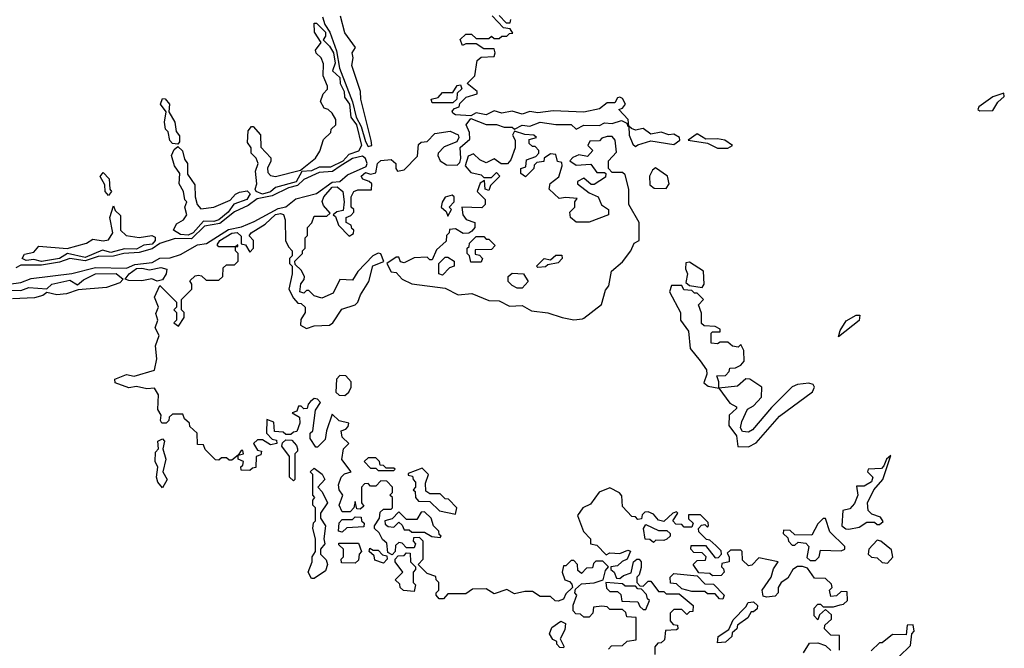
# Model space of a CAD drawing. Extents: x 2769579 to 2883812, y 684207 to 828660.
# Tile 166 of 256: x 2843630 to 2847460, y 738969 to 741414. Entities that reach past the tile are written whole.
import ezdxf

# ---------------------------------------------------------------- set-up
doc = ezdxf.new("R2010")
doc.units = 0

msp = doc.modelspace()

# ---------------------------------------------------------------- linework, layer by layer
at = {"layer": '0CON02XD'}
for points in [[(2844662.5, 740635), (2844663.8, 740555), (2844675, 740530), (2844690, 740515), (2844690, 740495), (2844680, 740485), (2844680, 740465), (2844690, 740455), (2844690, 740425), (2844677.5, 740365), (2844695, 740330), (2844711.7, 740311.7), (2844725, 740310), (2844740, 740295), (2844740, 740275), (2844723, 740247), (2844722.5, 740225), (2844745, 740212.5), (2844775, 740222.5), (2844835, 740226), (2844847.5, 740235), (2844882.6, 740287.4), (2844935.4, 740304.6), (2844945.8, 740315), (2844956, 740344), (2844987.5, 740395), (2845003.9, 740456.1), (2845047, 740473), (2845035, 740502.5), (2845025, 740506.2), (2845004.3, 740495.7), (2844945.9, 740434.1), (2844925, 740400), (2844875, 740403.3), (2844849.7, 740350.3), (2844805, 740330), (2844775, 740340), (2844755, 740360), (2844745, 740360), (2844735, 740350), (2844720, 740355), (2844723, 740387), (2844737, 740403), (2844737.5, 740415), (2844725, 740440), (2844701.7, 740461.7), (2844700, 740475), (2844730, 740505), (2844730, 740515), (2844740, 740525), (2844740, 740565), (2844750, 740575), (2844750, 740605), (2844767, 740623), (2844775, 740650), (2844825, 740650), (2844838.3, 740661.7), (2844811.2, 740691.2), (2844806.7, 740706.7), (2844812.5, 740725), (2844845, 740762.2), (2844865, 740763.3), (2844887.5, 740745), (2844892.5, 740705), (2844888.3, 740671.7), (2844863, 740667), (2844850, 740655), (2844858.3, 740648.3), (2844870, 740615), (2844911.7, 740571.7), (2844928.3, 740581.7), (2844930, 740595), (2844921.7, 740601.7), (2844920, 740615), (2844900, 740625), (2844900, 740645), (2844918.3, 740651.7), (2844930, 740665), (2844930, 740675), (2844920, 740685), (2844920, 740725), (2844930, 740745), (2844945, 740752.5), (2844998.3, 740751.7), (2845000, 740775), (2844990, 740785), (2844965, 740793.3), (2844958, 740805), (2844975, 740819.4), (2844995, 740812.5), (2845015, 740817.5), (2845022, 740855), (2845035, 740865.7), (2845075, 740870), (2845093.3, 740855), (2845092.5, 740835), (2845100, 740825), (2845125, 740830), (2845177, 740883), (2845181.2, 740928.8), (2845192, 740938), (2845215, 740940), (2845245, 740971.2), (2845305, 740980.8), (2845335.7, 740965.7), (2845338.6, 740955), (2845330.7, 740939.3), (2845280.5, 740919.5), (2845257.5, 740895), (2845256.7, 740885), (2845266.2, 740865), (2845289.7, 740849.7), (2845332, 740848), (2845342.3, 740857.7), (2845346.2, 740873.8), (2845343.6, 740916.4), (2845380.5, 740949.5), (2845379.5, 740975), (2845366.7, 741005), (2845385, 741030), (2845445, 741005.7), (2845485, 741006.7), (2845515, 740995.7), (2845545.7, 740995.7), (2845555, 740987.5), (2845585, 741003.8), (2845615, 740999.2), (2845655, 741015.8), (2845715, 741005.8), (2845775, 741006), (2845795, 740987.5), (2845825, 741003.8), (2845885, 741002.5), (2845905, 741012.5), (2845935, 741010), (2845971.2, 741021.2), (2845991.7, 741011.7), (2845995, 741000), (2846000, 741000), (2846001.2, 740965), (2846015, 740930), (2846025, 740920), (2846035, 740927.5), (2846085, 740942.5), (2846175, 740928), (2846197.5, 740945), (2846196.7, 740955), (2846175, 740968.9), (2846155, 740965.5), (2846125, 740976.7), (2846085, 740968.8), (2846055, 740990), (2846025, 740983.8), (2846010, 740990), (2846000, 741000), (2845996.7, 741025), (2845960, 741065), (2845975, 741070), (2845986.2, 741085), (2845975, 741106.7), (2845965, 741112.5), (2845955, 741110), (2845945, 741090), (2845915, 741090), (2845885, 741067.5), (2845825, 741054.2), (2845705, 741058.8), (2845645, 741051.2), (2845615, 741056.7), (2845585, 741046.2), (2845545, 741057.5), (2845505, 741050), (2845475, 741058.8), (2845445, 741044), (2845405, 741051.2), (2845385, 741040), (2845325, 741043.3), (2845315, 741050), (2845312.5, 741057.5), (2845321.7, 741068.3), (2845340, 741075), (2845341.7, 741088.3), (2845367, 741113), (2845410, 741125), (2845410, 741135), (2845370, 741165), (2845400, 741195), (2845410, 741255), (2845425, 741267.5), (2845475, 741270), (2845480, 741285), (2845475, 741300), (2845435, 741300), (2845405, 741320), (2845365, 741320), (2845353, 741313), (2845343, 741337), (2845365, 741357.5), (2845387, 741357), (2845405, 741340), (2845455, 741340), (2845465, 741350), (2845475, 741340), (2845495, 741340), (2845505, 741350), (2845525, 741350), (2845535, 741360), (2845548.3, 741361.7), (2845538.3, 741378.3), (2845511.7, 741381.7), (2845468.3, 741428.3)], [(2844808.2, 741425), (2844816.5, 741395), (2844836.4, 741365), (2844862.1, 741292.1), (2844874.6, 741224.6), (2844924.7, 741094.7), (2844938.9, 741035), (2844957.8, 740997.8), (2844975, 740940), (2844985, 740920)], [(2844985, 740920), (2844995, 740922.5), (2845000, 740925), (2844996.7, 740943.3), (2844957.1, 741105), (2844956, 741135), (2844922, 741235), (2844927.5, 741265), (2844923.3, 741285), (2844936.7, 741305), (2844895, 741362.5), (2844877.5, 741427.5)], [(2845495, 741430), (2845521.7, 741401.7), (2845538.3, 741401.7), (2845540, 741415)], [(2844575, 740735.5), (2844550, 740745), (2844546.2, 740755), (2844552.5, 740775), (2844546.7, 740825), (2844557.5, 740855), (2844550, 740875), (2844530, 740895), (2844530, 740915), (2844516.4, 740936.4), (2844518.3, 740981.7), (2844531.7, 740998.3), (2844538.3, 740998.3), (2844566.2, 740966.2), (2844568.3, 740918.3), (2844607, 740877), (2844607, 740863), (2844593.3, 740836.7), (2844595, 740820), (2844605, 740807.5), (2844625, 740803.3), (2844721.7, 740828.3), (2844780, 740875), (2844797, 740903), (2844811.7, 740948.3), (2844840, 740975), (2844841.7, 740988.3), (2844860, 741005), (2844860, 741025), (2844845, 741050), (2844830, 741065), (2844815, 741070), (2844800, 741095), (2844810, 741125), (2844827, 741143), (2844827.5, 741155), (2844810, 741195), (2844811.7, 741241.7), (2844802.5, 741265), (2844783.6, 741283.6), (2844780, 741295), (2844802.5, 741325), (2844776.7, 741365), (2844775, 741400), (2844785, 741400), (2844818.9, 741365), (2844820, 741350), (2844810, 741335), (2844835, 741311.4), (2844850.8, 741285), (2844857.3, 741245), (2844846.7, 741215), (2844875, 741188.8), (2844876.9, 741165), (2844892.2, 741135), (2844893, 741113), (2844912.7, 741085), (2844918.1, 741035), (2844940, 741005), (2844960, 740925), (2844947.6, 740902.4), (2844910, 740890), (2844886.7, 740863.3), (2844839.3, 740840.7), (2844795, 740840), (2844765, 740826), (2844727, 740823), (2844705, 740782.7), (2844625, 740760.8), (2844605, 740744.5), (2844575, 740735.5)], [(2845315, 741090), (2845235, 741090), (2845230, 741105), (2845258.3, 741111.7), (2845275, 741130), (2845315, 741130), (2845331.7, 741158.3), (2845345, 741160), (2845350, 741145), (2845331.7, 741128.3), (2845330, 741105), (2845315, 741090)], [(2844245, 740930), (2844225, 740932.5), (2844213.6, 740943.6), (2844207, 740977), (2844197.5, 740987.5), (2844193.3, 741015), (2844200, 741055), (2844177.5, 741085), (2844185, 741107.5), (2844196.4, 741106.4), (2844212.5, 741085), (2844210, 741055), (2844233.3, 741015), (2844238.3, 740978.3), (2844251.7, 740961.7), (2844251.7, 740938.3), (2844245, 740930)], [(2847365, 741058.8), (2847415, 741061.2), (2847435, 741093.3), (2847460, 741115), (2847458.3, 741128.3), (2847415, 741113.8), (2847361.2, 741075), (2847356.7, 741065), (2847365, 741058.8)], [(2845785, 740246.7), (2845819.3, 740250.7), (2845825, 740252.5), (2845893.6, 740306.4), (2845908.3, 740361.7), (2845921.7, 740378.3), (2845932.5, 740435), (2845975, 740472.5), (2846007.5, 740515), (2846020, 740545), (2846040, 740555), (2846040, 740625), (2846000, 740695), (2846000, 740755), (2845985, 740810), (2845975, 740820), (2845935, 740820), (2845920, 740835), (2845920, 740865), (2845951.7, 740898.3), (2845946, 740945), (2845935, 740958.8), (2845915, 740958.8), (2845895, 740952.5), (2845885, 740942.5), (2845848.3, 740941.7), (2845840, 740925), (2845860, 740905), (2845838.3, 740881.7), (2845805, 740887.5), (2845781.7, 740878.3), (2845770, 740865), (2845795, 740847.5), (2845851.7, 740851.7), (2845875, 740820), (2845905, 740820), (2845910, 740815), (2845908.3, 740801.7), (2845865, 740772.5), (2845853, 740773), (2845825, 740797.5), (2845800, 740785), (2845800, 740775), (2845845, 740740), (2845880, 740725), (2845893.3, 740693.3), (2845920, 740675), (2845920, 740655), (2845845, 740626.7), (2845795, 740626.7), (2845772.5, 740645), (2845770, 740665), (2845790, 740685), (2845790, 740705), (2845798.3, 740718.3), (2845755, 740722.5), (2845728.3, 740718.3), (2845690, 740755), (2845693.6, 740776.4), (2845727, 740803), (2845740, 740845), (2845738.3, 740858.3), (2845721.7, 740861.7), (2845715, 740890), (2845695, 740892.5), (2845670, 740875), (2845668.3, 740861.7), (2845641.7, 740858.3), (2845631.7, 740848.3), (2845630, 740835), (2845597, 740803), (2845580, 740815), (2845580, 740835), (2845598.3, 740841.7), (2845601.7, 740868.3), (2845638.3, 740881.7), (2845650, 740895), (2845650, 740905), (2845635, 740920), (2845625, 740920), (2845611.7, 740931.7), (2845611.7, 740948.3), (2845640, 740955), (2845630, 740965), (2845595, 740967.5), (2845555, 740980), (2845547.5, 740965), (2845557.5, 740945), (2845557.5, 740915), (2845540.7, 740869.3), (2845527, 740853), (2845503, 740853), (2845475, 740872.5), (2845445, 740857.5), (2845419.3, 740869.3), (2845395, 740892.5), (2845375, 740882.5), (2845362.5, 740845), (2845385, 740820), (2845425, 740810), (2845435, 740800), (2845465, 740800), (2845485, 740820), (2845497.5, 740805), (2845461.7, 740768.3), (2845455, 740750), (2845440, 740755), (2845438.3, 740788.3), (2845421.7, 740778.3), (2845410, 740745), (2845440, 740715), (2845440, 740695), (2845428.3, 740681.7), (2845350, 740685), (2845353.3, 740655), (2845367, 740637), (2845400, 740625), (2845400, 740605), (2845388.3, 740591.7), (2845377, 740583), (2845355, 740582.5), (2845325, 740600), (2845301.7, 740598.3), (2845300, 740585), (2845290, 740575), (2845288.3, 740551.7), (2845251.7, 740518.3), (2845235, 740480), (2845225, 740480), (2845215, 740490), (2845165, 740487.5), (2845125, 740467.5), (2845111.7, 740471.7), (2845105, 740490), (2845095, 740490), (2845057.5, 740465), (2845075, 740432.5), (2845095, 740430), (2845117.5, 740405), (2845155, 740386.2), (2845285, 740370), (2845335, 740343.8), (2845389.3, 740349.3), (2845455, 740321.2), (2845495, 740320), (2845535, 740300), (2845585, 740302), (2845621.2, 740281.2), (2845685, 740274), (2845740, 740255), (2845785, 740246.7)], [(2846385, 740914), (2846403.3, 740925), (2846373.3, 740945), (2846345, 740950.9), (2846299.5, 740949.5), (2846265, 740970), (2846230, 740945), (2846305, 740934), (2846344.4, 740914.4), (2846385, 740914)], [(2844285, 740576.2), (2844255, 740577.7), (2844228.8, 740595), (2844240, 740620), (2844267.5, 740635), (2844280, 740655), (2844272.5, 740685), (2844280, 740705), (2844273, 740713), (2844267.5, 740745), (2844250, 740775), (2844252.5, 740815), (2844232.5, 740845), (2844220, 740885), (2844231.2, 740908.8), (2844245, 740920), (2844263.6, 740903.6), (2844271.2, 740871.2), (2844282.5, 740855), (2844283, 740813), (2844311.7, 740771.7), (2844312.5, 740725), (2844320, 740695), (2844335, 740677.5), (2844385, 740684.2), (2844448.8, 740711.2), (2844470, 740735), (2844485, 740742.5), (2844515, 740747.5), (2844526.7, 740736.7), (2844513.3, 740715), (2844463.6, 740696.4), (2844441.1, 740665), (2844404.3, 740635), (2844385, 740628.2), (2844345, 740630), (2844305, 740584.6), (2844285, 740576.2)], [(2843492.5, 740372.5), (2843635, 740392), (2843675, 740406.9), (2843833.2, 740426.8), (2843925, 740450), (2844045, 740447.5), (2844078.2, 740461.8), (2844145, 740469.2), (2844175, 740486), (2844215, 740487.5), (2844255, 740500), (2844321.4, 740538.6), (2844357, 740543), (2844441.8, 740598.2), (2844492.4, 740607.6), (2844541.7, 740628.3), (2844635, 740680), (2844665, 740686.2), (2844703.5, 740716.5), (2844785, 740737.5), (2844845, 740782.2), (2844875.5, 740784.5), (2844905, 740810.6), (2844977.2, 740842.8), (2844981.4, 740855), (2844975, 740873.3), (2844963.3, 740883.3), (2844925, 740874.3), (2844876.3, 740843.7), (2844846.5, 740823.5), (2844795, 740820), (2844735, 740791.9), (2844710.9, 740769.1), (2844675, 740760), (2844611.5, 740728.5), (2844553.1, 740716.9), (2844518.3, 740691.7), (2844465, 740666.7), (2844409.1, 740620.9), (2844349.5, 740610.5), (2844298, 740562), (2844235, 740563.3), (2844175, 740542.9), (2844145, 740521.9), (2844095, 740508.8), (2844035, 740504.4), (2843995, 740493.6), (2843935, 740493.3), (2843885, 740475.4), (2843825, 740484.5), (2843785, 740470.4), (2843715, 740458.5), (2843635, 740459.1), (2843615, 740449.2)], [(2846145, 740757.5), (2846156.2, 740775), (2846150, 740805), (2846103, 740837), (2846091.7, 740828.3), (2846080, 740805), (2846081.7, 740771.7), (2846098.3, 740758.3), (2846145, 740757.5)], [(2843975, 740730), (2843962.5, 740745), (2843961.7, 740771.7), (2843943.6, 740803.6), (2843955, 740820), (2843977.5, 740795), (2843980, 740755), (2843987.5, 740745), (2843975, 740730)], [(2845295, 740650), (2845310, 740675), (2845300, 740685), (2845320, 740705), (2845320, 740725), (2845311.7, 740731.7), (2845285, 740723.3), (2845273.6, 740703.6), (2845270, 740685), (2845288.3, 740668.3), (2845295, 740650)], [(2843715, 740472.7), (2843685, 740480.6), (2843655, 740477.5), (2843640, 740485), (2843648.8, 740501.2), (2843685, 740510), (2843705, 740532.5), (2843815, 740523.3), (2843890, 740545), (2843915, 740560), (2843955, 740553.3), (2843975, 740557.5), (2843992.5, 740585), (2843980, 740645), (2843995, 740690), (2844001.7, 740671.7), (2844021.7, 740651.7), (2844022.5, 740595), (2844044.2, 740574.2), (2844095, 740566.2), (2844144.2, 740574.2), (2844157.5, 740567.5), (2844156.9, 740555), (2844145, 740540.9), (2844113.2, 740536.8), (2844085, 740521.1), (2844037.2, 740522.8), (2843985, 740507.9), (2843952.3, 740517.7), (2843885, 740489.3), (2843815.6, 740504.4), (2843785, 740484.6), (2843715, 740472.7)], [(2845920, 738965), (2845931.7, 738978.3), (2845975, 738980), (2845993, 738997), (2846028.3, 739001.7), (2846028.3, 739088.3), (2845991.7, 739091.7), (2845988.3, 739108.3), (2845975, 739120), (2845925, 739120), (2845915, 739130), (2845895, 739132.5), (2845861.7, 739128.3), (2845860, 739105), (2845845, 739090), (2845825, 739090), (2845811.7, 739101.7), (2845793, 739103), (2845782.5, 739115), (2845783, 739137), (2845797.5, 739175), (2845790, 739185), (2845791.7, 739198.3), (2845815, 739220), (2845865, 739223.3), (2845900, 739235), (2845908.3, 739271.7), (2845920, 739285), (2845898.3, 739308.3), (2845871.7, 739308.3), (2845861.7, 739298.3), (2845858.3, 739281.7), (2845835, 739280), (2845815, 739260), (2845801.7, 739271.7), (2845800, 739295), (2845785, 739310), (2845775, 739310), (2845755, 739290), (2845745, 739290), (2845740, 739265), (2845750, 739235), (2845768.3, 739228.3), (2845778.3, 739218.3), (2845780, 739205), (2845755, 739180), (2845745, 739160), (2845725, 739152.5), (2845713, 739153), (2845695, 739170), (2845655, 739170), (2845625, 739190), (2845595, 739190), (2845555, 739180), (2845525, 739197.5), (2845475, 739180), (2845445, 739200), (2845391.7, 739198.3), (2845365, 739180), (2845295, 739180), (2845278.3, 739161.7), (2845261.7, 739161.7), (2845250, 739175), (2845250, 739185), (2845260, 739195), (2845260, 739225), (2845250, 739235), (2845248.3, 739248.3), (2845215, 739260), (2845180, 739295), (2845200, 739315), (2845200, 739385), (2845185, 739400), (2845161.7, 739398.3), (2845160, 739385), (2845170, 739375), (2845165, 739360), (2845135, 739360), (2845118.3, 739378.3), (2845105, 739380), (2845091.7, 739368.3), (2845090, 739345), (2845078.3, 739331.7), (2845061.7, 739341.7), (2845058.3, 739378.3), (2845041.7, 739391.7), (2845028.3, 739418.3), (2845010, 739435), (2845010, 739445), (2845030, 739475), (2845031.7, 739498.3), (2845045, 739510), (2845075, 739510), (2845080, 739515), (2845080, 739555), (2845070, 739565), (2845080, 739575), (2845080, 739595), (2845058.3, 739618.3), (2845035, 739620), (2845015, 739600), (2844995, 739600), (2844985, 739610), (2844971.7, 739608.3), (2844960, 739595), (2844960, 739535), (2844968.3, 739521.7), (2844955, 739510), (2844941.7, 739511.7), (2844935, 739540), (2844930, 739515), (2844915, 739500), (2844885, 739500), (2844873.3, 739525), (2844887.5, 739565), (2844872.5, 739585), (2844870, 739605), (2844880, 739635), (2844893, 739647), (2844920, 739655), (2844883, 739703), (2844890, 739745), (2844910, 739765), (2844885, 739790), (2844880, 739815), (2844898.3, 739821.7), (2844908.3, 739831.7), (2844910, 739845), (2844873, 739853), (2844845, 739880), (2844823.3, 739815), (2844818.8, 739781.2), (2844788.3, 739751.7), (2844781.7, 739751.7), (2844760, 739785), (2844760, 739805), (2844770, 739815), (2844780, 739895), (2844800, 739925), (2844788.3, 739938.3), (2844775, 739940), (2844761.7, 739928.3), (2844751.7, 739918.3), (2844748.3, 739901.7), (2844735, 739900), (2844725, 739910), (2844715, 739910), (2844708.3, 739891.7), (2844690, 739885), (2844718.3, 739868.3), (2844720, 739845), (2844708.3, 739811.7), (2844695, 739810), (2844685, 739800), (2844665, 739800), (2844655, 739810), (2844621.7, 739811.7), (2844618.3, 739848.3), (2844591.7, 739858.3), (2844590, 739805), (2844611.7, 739781.7), (2844628.3, 739778.3), (2844630, 739765), (2844605, 739760), (2844575, 739780), (2844555, 739780), (2844540, 739765), (2844555, 739740), (2844570, 739735), (2844568.3, 739721.7), (2844550, 739715), (2844548.3, 739671.7), (2844535, 739670), (2844525, 739660), (2844491.7, 739661.7), (2844490, 739675), (2844498.3, 739681.7), (2844500, 739695), (2844480, 739705), (2844480, 739720), (2844500, 739725), (2844498.3, 739738.3), (2844491.7, 739738.3), (2844480, 739720), (2844455, 739700), (2844445, 739700), (2844435, 739710), (2844415, 739710), (2844405, 739700), (2844391.7, 739701.7), (2844351.7, 739741.7), (2844345, 739760), (2844321.7, 739761.7), (2844320, 739805), (2844291.7, 739831.7), (2844290, 739845), (2844271.7, 739861.7), (2844265, 739880), (2844225, 739880), (2844211.7, 739868.3), (2844210, 739855), (2844200, 739845), (2844182.5, 739845), (2844177.5, 739855), (2844180, 739875), (2844167, 739897), (2844170, 739955), (2844155, 739980), (2844125, 739977.5), (2844085, 739987.5), (2844055, 739982.5), (2844001.7, 740001.7), (2844000, 740015), (2844045, 740033.3), (2844075, 740027.5), (2844155, 740050), (2844163.3, 740095), (2844158.8, 740145), (2844172.5, 740185), (2844157.5, 740215), (2844167.5, 740245), (2844159.3, 740270.7), (2844170, 740295), (2844153.8, 740335), (2844175, 740380), (2844240, 740315), (2844240, 740295), (2844230, 740285), (2844240, 740275), (2844240, 740245), (2844230, 740235), (2844248.3, 740221.7), (2844270, 740255), (2844270, 740275), (2844260, 740285), (2844260, 740325), (2844300, 740365), (2844300, 740385), (2844291.7, 740398.3), (2844313, 740417), (2844325, 740420), (2844337, 740417), (2844355, 740400), (2844405, 740400), (2844420, 740415), (2844421.7, 740448.3), (2844435, 740460), (2844465, 740460), (2844480, 740475), (2844480, 740505), (2844470, 740515), (2844470, 740530), (2844478.3, 740531.7), (2844478.3, 740538.3), (2844470, 740530), (2844405, 740530), (2844397.5, 740537.5), (2844408.8, 740555), (2844455, 740582.9), (2844475.4, 740585.4), (2844491.7, 740571.7), (2844491.7, 740541.7), (2844508.3, 740538.3), (2844525, 740510), (2844540, 740525), (2844540, 740555), (2844522.5, 740572.5), (2844530, 740585), (2844585, 740618), (2844625, 740656.2), (2844645, 740660.5), (2844656.1, 740656.1), (2844662.5, 740635)], [(2845425, 740470), (2845385, 740470), (2845380, 740495), (2845370, 740505), (2845370, 740525), (2845378.3, 740531.7), (2845380, 740545), (2845405, 740570), (2845435, 740570), (2845445, 740560), (2845455, 740560), (2845480, 740535), (2845465, 740520), (2845401.7, 740518.3), (2845401.7, 740501.7), (2845418.3, 740498.3), (2845430, 740485), (2845425, 740470)], [(2845645, 740450), (2845640, 740455), (2845670, 740485), (2845695, 740480), (2845715, 740497.5), (2845738.3, 740498.3), (2845740, 740485), (2845725, 740467.5), (2845685, 740460), (2845675, 740452.5), (2845645, 740450)], [(2845275, 740420), (2845260, 740425), (2845260, 740465), (2845285, 740490), (2845295, 740490), (2845320, 740475), (2845320, 740455), (2845301.7, 740448.3), (2845275, 740420)], [(2846285, 740372.5), (2846292.5, 740385), (2846290, 740435), (2846235, 740470), (2846221.7, 740468.3), (2846220, 740445), (2846227.5, 740425), (2846221.7, 740391.7), (2846235, 740380), (2846285, 740372.5)], [(2843565, 740361.9), (2843635, 740360.8), (2843665, 740371.9), (2843735, 740366.7), (2843755, 740385.7), (2843825, 740400), (2843855, 740382.5), (2843877.9, 740402.1), (2843925, 740425.6), (2844005, 740426.5), (2844032.5, 740405), (2844019.7, 740390.3), (2843968.3, 740371.7), (2843857, 740363), (2843812, 740348), (2843775, 740343.8), (2843735, 740352.5), (2843719.5, 740340.5), (2843687.7, 740332.3), (2843602, 740328)], [(2844165, 740396.7), (2844143.9, 740406.1), (2844105, 740398), (2844055, 740398.8), (2844040, 740405), (2844056, 740425), (2844085, 740445.4), (2844105, 740447.7), (2844135, 740440.8), (2844179.4, 740449.4), (2844203, 740443), (2844200, 740425), (2844185, 740402.5), (2844165, 740396.7)], [(2845585, 740370), (2845565, 740370), (2845545, 740380), (2845530, 740395), (2845530, 740415), (2845545, 740427.5), (2845590, 740425), (2845607.5, 740395), (2845585, 740370)], [(2846465, 739752.5), (2846495, 739767.5), (2846585, 739872), (2846714, 739966), (2846721.2, 739985), (2846716.7, 739995), (2846699.4, 739999.4), (2846655.4, 739995.4), (2846635, 739985.5), (2846554.3, 739905.7), (2846481.1, 739818.9), (2846465, 739810), (2846441.7, 739811.7), (2846433.9, 739826.1), (2846438.6, 739851.4), (2846461.7, 739898.3), (2846485, 739912.5), (2846516, 739945), (2846516.7, 739985), (2846470, 740015), (2846455, 740017.5), (2846421.7, 739988.3), (2846350, 739980), (2846350, 740005), (2846341.7, 740028.3), (2846375, 740030), (2846390, 740045), (2846391.7, 740058.3), (2846415, 740060), (2846435, 740070), (2846447.5, 740085), (2846447, 740127), (2846435, 740150), (2846425, 740140), (2846403.3, 740143.3), (2846385, 740160), (2846355, 740160), (2846345, 740152.5), (2846320, 740155), (2846320, 740195), (2846325, 740200), (2846355, 740200), (2846355, 740210), (2846335, 740220), (2846293, 740223), (2846281.7, 740231.7), (2846281.7, 740271.7), (2846270, 740305), (2846290, 740325), (2846265, 740350), (2846255, 740350), (2846245, 740360), (2846213, 740363), (2846205, 740380), (2846165, 740380), (2846157.5, 740355), (2846200, 740275), (2846200, 740245), (2846231.7, 740201.7), (2846237.5, 740135), (2846276.4, 740086.4), (2846301.7, 740051.7), (2846302.5, 740035), (2846291.7, 740001.7), (2846308.3, 739988.3), (2846350, 739980), (2846391.7, 739921.7), (2846418.3, 739908.3), (2846418.3, 739901.7), (2846390, 739875), (2846388.8, 739835), (2846418.8, 739795), (2846423.6, 739753.6), (2846465, 739752.5)], [(2846815, 740180), (2846822, 740205), (2846845, 740242), (2846883.3, 740265), (2846897.5, 740265), (2846895.9, 740244.1), (2846815, 740180)], [(2844895, 739952.5), (2844910, 739965), (2844920, 739985), (2844920, 740005), (2844898.3, 740028.3), (2844875, 740030), (2844862.5, 740015), (2844860, 739965), (2844873, 739953), (2844895, 739952.5)], [(2844185, 739592.5), (2844166.7, 739615), (2844162.5, 739635), (2844167, 739673), (2844157.5, 739695), (2844158.3, 739731.7), (2844170, 739745), (2844167.5, 739775), (2844185, 739783.3), (2844193.3, 739775), (2844186.7, 739745), (2844198.1, 739705), (2844186.2, 739655), (2844204.2, 739625), (2844185, 739592.5)], [(2844695, 739620), (2844680, 739635), (2844680, 739715), (2844650, 739755), (2844651.7, 739768.3), (2844665, 739780), (2844688.3, 739778.3), (2844707, 739757), (2844710, 739745), (2844710, 739735), (2844700, 739725), (2844700, 739625), (2844695, 739620)], [(2845085, 739660), (2845090, 739665), (2845085, 739670), (2845055, 739670), (2845045, 739680), (2845031.7, 739681.7), (2845030, 739695), (2845015, 739710), (2844985, 739710), (2844970, 739695), (2844995, 739670), (2845015, 739670), (2845025, 739660), (2845085, 739660)], [(2846855, 739432.5), (2846895, 739440), (2846925, 739460), (2846955, 739460), (2846965, 739450), (2846975, 739450), (2846988.3, 739461.7), (2846978.3, 739478.3), (2846945, 739490), (2846930, 739505), (2846927.5, 739535), (2846952.5, 739585), (2846987.5, 739625), (2847018.3, 739718.3), (2847001.2, 739705), (2846992, 739678), (2846982.3, 739667.7), (2846930, 739665), (2846927.5, 739655), (2846948.8, 739635), (2846943.9, 739616.1), (2846915, 739600), (2846885, 739600), (2846890, 739565), (2846877.9, 739532.1), (2846858.9, 739511.1), (2846832.5, 739505), (2846827.5, 739445), (2846843, 739433), (2846855, 739432.5)], [(2844775, 739240), (2844765, 739240), (2844752.5, 739265), (2844767.5, 739305), (2844767.5, 739325), (2844780, 739345), (2844780, 739395), (2844770, 739435), (2844773, 739457), (2844780, 739465), (2844780, 739515), (2844770, 739525), (2844770, 739545), (2844777.5, 739555), (2844770, 739565), (2844770, 739645), (2844760, 739655), (2844775, 739670), (2844806.4, 739646.4), (2844817.5, 739625), (2844790, 739595), (2844807, 739577), (2844826.7, 739535), (2844800, 739495), (2844800, 739475), (2844820, 739445), (2844812.5, 739395), (2844817.5, 739375), (2844800, 739355), (2844800, 739335), (2844822.5, 739312.5), (2844827.5, 739295), (2844819.5, 739270.5), (2844775, 739240)], [(2845325, 739490), (2845330, 739515), (2845298.3, 739548.3), (2845285, 739550), (2845265, 739570), (2845225, 739570), (2845210, 739580), (2845208.3, 739611.7), (2845220, 739645), (2845195, 739670), (2845141.7, 739648.3), (2845141.7, 739641.7), (2845158.3, 739638.3), (2845160, 739625), (2845170, 739615), (2845170, 739595), (2845160, 739585), (2845168.3, 739578.3), (2845170, 739555), (2845181.7, 739541.7), (2845225, 739540), (2845263, 739503), (2845325, 739490)], [(2846821.7, 739138.3), (2846835, 739140), (2846850, 739155), (2846848.3, 739188.3), (2846825, 739190), (2846807, 739173), (2846785, 739170), (2846780, 739195), (2846790, 739205), (2846788.3, 739218.3), (2846765, 739240), (2846721.7, 739241.7), (2846695, 739280), (2846675, 739287.5), (2846655, 739287.5), (2846637.5, 739275), (2846618.3, 739241.7), (2846592.5, 739225), (2846580, 739205), (2846580, 739185), (2846568.3, 739171.7), (2846535, 739167.5), (2846521.7, 739171.7), (2846517.5, 739195), (2846552.5, 739245), (2846562.5, 739277.5), (2846580, 739305), (2846505, 739320), (2846478.3, 739291.7), (2846465, 739290), (2846441.7, 739311.7), (2846440, 739345), (2846435, 739350), (2846395, 739350), (2846381.7, 739338.3), (2846390, 739325), (2846390, 739305), (2846361.7, 739298.3), (2846360, 739285), (2846368.3, 739278.3), (2846370, 739265), (2846358.3, 739251.7), (2846325, 739250), (2846315, 739260), (2846271.7, 739261.7), (2846250, 739295), (2846265, 739310), (2846298.3, 739311.7), (2846300, 739325), (2846285, 739340), (2846251.7, 739341.7), (2846240, 739355), (2846241.7, 739368.3), (2846298.3, 739368.3), (2846335, 739320), (2846348.3, 739321.7), (2846360, 739335), (2846358.3, 739348.3), (2846338.3, 739368.3), (2846315, 739390), (2846301.7, 739391.7), (2846271.7, 739421.7), (2846270, 739435), (2846281.7, 739448.3), (2846295, 739450), (2846305, 739440), (2846310, 739445), (2846308.3, 739458.3), (2846278.3, 739488.3), (2846231.7, 739488.3), (2846231.7, 739471.7), (2846250, 739455), (2846245, 739440), (2846215, 739440), (2846205, 739450), (2846181.7, 739451.7), (2846170, 739465), (2846190, 739495), (2846185, 739500), (2846170, 739495), (2846135, 739462.5), (2846115, 739467.5), (2846095, 739490), (2846075, 739500), (2846061.7, 739498.3), (2846051.7, 739488.3), (2846048.3, 739471.7), (2846035, 739470), (2846025, 739480), (2846011.7, 739481.7), (2845975, 739520), (2845971.7, 739561.7), (2845963, 739573), (2845925, 739592.5), (2845883.6, 739576.4), (2845850, 739530), (2845820, 739515), (2845800, 739485), (2845823, 739423), (2845850, 739395), (2845850, 739375), (2845875, 739370), (2845911.7, 739331.7), (2845925, 739340), (2845965, 739337.5), (2845995, 739350), (2846006.4, 739346.4), (2845992.5, 739315), (2845973, 739307), (2845955, 739290), (2845930, 739285), (2845930, 739275), (2845942.5, 739265), (2845951.7, 739241.7), (2845965, 739240), (2845978.3, 739251.7), (2846008.3, 739261.7), (2846017.5, 739305), (2846030, 739315), (2846040, 739315), (2846047.5, 739305), (2846047.5, 739282.5), (2846040, 739255), (2846030, 739245), (2846030, 739225), (2846041.7, 739211.7), (2846055, 739210), (2846075, 739230), (2846085, 739230), (2846115, 739190), (2846135, 739190), (2846145, 739180), (2846195, 739180), (2846250, 739135), (2846248.3, 739111.7), (2846235, 739110), (2846225, 739100), (2846205, 739120), (2846175, 739120), (2846160, 739105), (2846160, 739075), (2846171.7, 739061.7), (2846188.3, 739058.3), (2846190, 739045), (2846185, 739040), (2846141.7, 739038.3), (2846138.3, 739001.7), (2846125, 738990), (2846111.7, 738988.3), (2846100, 738975), (2846100, 738945)], [(2845265, 739400), (2845270, 739405), (2845261.7, 739411.7), (2845260, 739425), (2845240, 739445), (2845230, 739475), (2845205, 739500), (2845191.7, 739498.3), (2845175, 739470), (2845135, 739470), (2845105, 739500), (2845078.3, 739471.7), (2845050, 739465), (2845051.7, 739451.7), (2845063, 739443), (2845085, 739440), (2845105, 739460), (2845118.3, 739448.3), (2845125, 739430), (2845145, 739430), (2845155, 739420), (2845205, 739420), (2845233, 739403), (2845265, 739400)], [(2844885, 739420), (2844870, 739425), (2844873, 739457), (2844885, 739470), (2844925, 739470), (2844935, 739480), (2844958.3, 739478.3), (2844960, 739465), (2844970, 739455), (2844968.3, 739441.7), (2844903, 739437), (2844885, 739420)], [(2846725, 739310), (2846740, 739325), (2846745, 739350), (2846825, 739347.5), (2846840, 739355), (2846840, 739365), (2846781.7, 739421.7), (2846765, 739473.3), (2846755, 739473.3), (2846735, 739452.5), (2846711.7, 739408.3), (2846645, 739410), (2846627, 739427), (2846601.7, 739428.3), (2846600, 739415), (2846618.3, 739398.3), (2846620, 739385), (2846635, 739370), (2846645, 739370), (2846658.3, 739381.7), (2846688.3, 739378.3), (2846700, 739365), (2846691.7, 739321.7), (2846705, 739310), (2846725, 739310)], [(2846095, 739380), (2846081.7, 739391.7), (2846063, 739393), (2846056.7, 739435), (2846065, 739450), (2846115, 739427.5), (2846147.5, 739427.5), (2846160, 739415), (2846160, 739405), (2846147, 739393), (2846135, 739387.5), (2846105, 739390), (2846095, 739380)], [(2847005, 739300), (2847027, 739323), (2847021.7, 739351.7), (2846980, 739385), (2846965, 739390), (2846932.5, 739355), (2846930, 739335), (2846943, 739323), (2846965, 739320), (2846985, 739302.5), (2847005, 739300)], [(2844935, 739300), (2844881.7, 739301.7), (2844880, 739315), (2844890, 739325), (2844890, 739355), (2844871.7, 739371.7), (2844871.7, 739378.3), (2844948.3, 739378.3), (2844960, 739345), (2844950, 739335), (2844948.3, 739311.7), (2844935, 739300)], [(2845045, 739300), (2845011.7, 739311.7), (2845008.3, 739328.3), (2844990, 739345), (2844991.7, 739358.3), (2845005, 739350), (2845025, 739350), (2845041.7, 739331.7), (2845058.3, 739328.3), (2845060, 739315), (2845045, 739300)], [(2845165, 739190), (2845123, 739193), (2845110, 739205), (2845108.3, 739218.3), (2845090, 739235), (2845120, 739265), (2845090, 739305), (2845090, 739315), (2845101.7, 739328.3), (2845125, 739330), (2845135, 739340), (2845148.3, 739338.3), (2845150, 739305), (2845170, 739285), (2845170, 739275), (2845160, 739265), (2845160, 739225), (2845170, 739215), (2845165, 739190)], [(2846365, 739160), (2846351.7, 739161.7), (2846335, 739180), (2846305, 739180), (2846295, 739190), (2846245, 739190), (2846205, 739200), (2846185, 739220), (2846161.7, 739221.7), (2846160, 739245), (2846175, 739260), (2846265, 739250), (2846295, 739220), (2846328.3, 739218.3), (2846370, 739175), (2846365, 739160)], [(2846065, 739120), (2846080, 739155), (2846071.7, 739161.7), (2846068.3, 739178.3), (2846048.3, 739198.3), (2846035, 739200), (2846025, 739210), (2845985, 739210), (2845975, 739220), (2845910, 739225), (2845913, 739203), (2845925, 739190), (2845955, 739190), (2845968.3, 739178.3), (2845971.7, 739151.7), (2846035, 739150), (2846041.7, 739131.7), (2846055, 739120), (2846065, 739120)], [(2846345, 738990), (2846346.7, 739015), (2846388.3, 739041.7), (2846405, 739080), (2846455, 739130), (2846463.6, 739146.4), (2846485, 739150), (2846500, 739135), (2846498.3, 739121.7), (2846485, 739110), (2846475, 739110), (2846463, 739087), (2846421.7, 739058.3), (2846420, 739045), (2846401.7, 739028.3), (2846400, 739015), (2846375, 738992.5), (2846345, 738990)], [(2846818.3, 738961.7), (2846818.3, 739018.3), (2846785, 739020), (2846760, 739045), (2846761.7, 739058.3), (2846788.3, 739081.7), (2846788.3, 739098.3), (2846765, 739120), (2846741.7, 739098.3), (2846735, 739080), (2846720, 739095), (2846720, 739125), (2846735, 739140), (2846745, 739140), (2846755, 739130), (2846795, 739130), (2846821.7, 739138.3)], [(2845745, 738970), (2845731.7, 738971.7), (2845720, 738985), (2845720, 738995), (2845703.6, 739003.6), (2845691.2, 739025), (2845700.5, 739049.5), (2845735, 739073.8), (2845753.3, 739065), (2845750, 739040), (2845732.5, 739005), (2845747, 738977), (2845745, 738970)], [(2847050, 738935), (2847095, 738980), (2847100, 739025), (2847110, 739035), (2847105, 739060), (2847081.7, 739058.3), (2847078.3, 739021.7), (2847025, 739022.5), (2846985, 738990), (2846975, 738990), (2846941.7, 738958.3)], [(2846678.3, 738951.7), (2846701.7, 738988.3), (2846735, 738990), (2846765, 738980), (2846785, 738960)]]:
    msp.add_lwpolyline(points, dxfattribs=at)

doc.saveas('drawing.dxf')
